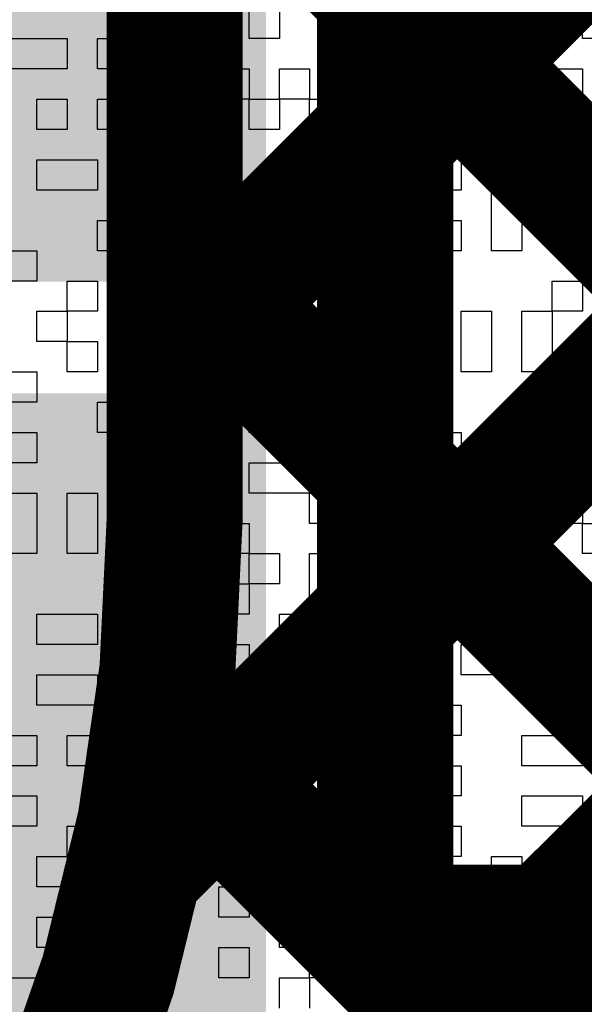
# Model space of a CAD drawing. Header units: millimetres. Extents: x 3.06 to 5.82, y 1.29 to 3.84.
# Tile 208 of 244: x 4.9099 to 4.9431, y 2.8438 to 2.9017. Entities that reach past the tile are written whole.
import ezdxf

# ---------------------------------------------------------------- set-up
doc = ezdxf.new("R2010")
doc.units = ezdxf.units.MM
doc.header["$MEASUREMENT"] = 0
for name, color, linetype in [('BottomLayer', 5, 'Continuous'), ('BottomOverlay', 54, 'Continuous'), ('TopLayer', 1, 'Continuous'), ('TopPaste', 8, 'Continuous'), ('TopSolder', 216, 'Continuous')]:
    doc.layers.add(name, color=color, linetype=linetype)

# ---------------------------------------------------------------- blocks, each defined once
blk = doc.blocks.new('ESP32_WROOM_32__16MB__68')
at = {"layer": 'TopLayer'}
for points in [[(-0.374016, -0.273031), (-0.295276, -0.273031), (-0.374016, -0.237598), (-0.295276, -0.237598)], [(-0.374016, -0.323031), (-0.295276, -0.323031), (-0.374016, -0.287598), (-0.295276, -0.287598)]]:
    blk.add_solid(points, dxfattribs=at)
at = {"layer": 'TopPaste'}
for points in [[(-0.374016, -0.273031), (-0.295276, -0.273031), (-0.374016, -0.237598), (-0.295276, -0.237598)], [(-0.374016, -0.323031), (-0.295276, -0.323031), (-0.374016, -0.287598), (-0.295276, -0.287598)]]:
    blk.add_solid(points, dxfattribs=at)
at = {"layer": 'TopSolder'}
for points in [[(-0.378016, -0.277031), (-0.291276, -0.277031), (-0.378016, -0.233598), (-0.291276, -0.233598)], [(-0.378016, -0.327031), (-0.291276, -0.327031), (-0.378016, -0.283598), (-0.291276, -0.283598)]]:
    blk.add_solid(points, dxfattribs=at)

msp = doc.modelspace()

# ---------------------------------------------------------------- linework, layer by layer
at = {"layer": 'BottomLayer', "const_width": 0.008}
for points in [[(4.919, 2.882532), (5.022, 2.985532)], [(4.916766, 2.852014), (5.022, 2.957248)], [(4.789, 2.695964), (5.022, 2.928964)], [(4.919, 2.872479), (4.919, 2.928)], [(4.919, 2.915744), (4.986744, 2.848)], [(4.919, 2.887459), (4.957824, 2.848635)], [(4.918176, 2.86), (4.93752, 2.840655)]]:
    msp.add_lwpolyline(points, dxfattribs=at)
at = {"layer": 'BottomLayer', "const_width": 0.004}
for points in [[(4.917, 2.887459, 1), (4.921, 2.887459, 1)], [(4.917, 2.882532, 1), (4.921, 2.882532, 1)], [(4.917, 2.872479, 1), (4.921, 2.872479, 1)], [(4.917, 2.872479, 1), (4.921, 2.872479, 1)], [(4.916175, 2.86, 1), (4.920176, 2.86, 1)], [(4.914766, 2.852014, 1), (4.918766, 2.852014, 1)], [(4.93552, 2.840655, 1), (4.93952, 2.840655, 1)]]:
    msp.add_lwpolyline(points, format="xyb", close=True, dxfattribs=at)
at = {"layer": 'BottomLayer', "const_width": 0.008}
for points in [[(4.919, 2.872479, -0.404399), (4.827334, 2.777678)], [(4.961028, 2.804, -1.310882), (4.961028, 2.848)]]:
    msp.add_lwpolyline(points, format="xyb", dxfattribs=at)
at = {"layer": 'BottomOverlay'}
for p, q in [((4.916238, 2.900579), (4.916238, 2.902361)), ((4.91802, 2.902361), (4.91802, 2.900579)), ((4.923365, 2.900579), (4.923365, 2.902361)), ((4.925147, 2.902361), (4.925147, 2.900579)), ((4.939401, 2.900579), (4.939401, 2.902361)), ((4.941183, 2.902361), (4.941183, 2.900579)), ((4.942964, 2.900579), (4.942964, 2.902361)), ((4.909111, 2.900579), (4.912675, 2.900579)), ((4.912675, 2.900579), (4.912675, 2.898797)), ((4.914457, 2.898797), (4.914457, 2.900579)), ((4.914457, 2.900579), (4.916238, 2.900579)), ((4.91802, 2.900579), (4.916238, 2.900579)), ((4.916238, 2.900579), (4.916238, 2.898797)), ((4.91802, 2.898797), (4.91802, 2.900579)), ((4.91802, 2.900579), (4.919802, 2.900579)), ((4.919802, 2.900579), (4.919802, 2.898797)), ((4.925147, 2.900579), (4.923365, 2.900579)), ((4.928711, 2.898797), (4.928711, 2.900579)), ((4.928711, 2.900579), (4.930492, 2.900579)), ((4.930492, 2.900579), (4.930492, 2.898797)), ((4.932274, 2.898797), (4.932274, 2.900579)), ((4.932274, 2.900579), (4.934056, 2.900579)), ((4.934056, 2.900579), (4.934056, 2.898797)), ((4.937619, 2.898797), (4.937619, 2.900579)), ((4.937619, 2.900579), (4.939401, 2.900579)), ((4.941183, 2.900579), (4.939401, 2.900579)), ((4.939401, 2.900579), (4.939401, 2.898797)), ((4.946528, 2.900579), (4.942964, 2.900579)), ((4.912675, 2.898797), (4.909111, 2.898797)), ((4.916238, 2.898797), (4.914457, 2.898797)), ((4.919802, 2.898797), (4.91802, 2.898797)), ((4.921584, 2.897016), (4.921584, 2.898797)), ((4.921584, 2.898797), (4.923365, 2.898797)), ((4.923365, 2.898797), (4.923365, 2.897016)), ((4.925147, 2.897016), (4.925147, 2.898797)), ((4.925147, 2.898797), (4.926929, 2.898797)), ((4.926929, 2.898797), (4.926929, 2.897016)), ((4.930492, 2.898797), (4.928711, 2.898797)), ((4.932274, 2.897016), (4.932274, 2.898797)), ((4.934056, 2.898797), (4.934056, 2.897016)), ((4.935837, 2.897016), (4.935837, 2.898797)), ((4.935837, 2.898797), (4.937619, 2.898797)), ((4.939401, 2.898797), (4.937619, 2.898797)), ((4.937619, 2.898797), (4.937619, 2.897016)), ((4.941183, 2.897016), (4.941183, 2.898797)), ((4.941183, 2.898797), (4.942964, 2.898797)), ((4.942964, 2.898797), (4.942964, 2.897016)), ((4.910893, 2.895234), (4.910893, 2.897016)), ((4.910893, 2.897016), (4.912675, 2.897016)), ((4.912675, 2.897016), (4.912675, 2.895234)), ((4.914457, 2.895234), (4.914457, 2.897016)), ((4.914457, 2.897016), (4.91802, 2.897016)), ((4.91802, 2.897016), (4.91802, 2.895234)), ((4.919802, 2.895234), (4.919802, 2.897016)), ((4.919802, 2.897016), (4.921584, 2.897016)), ((4.923365, 2.897016), (4.921584, 2.897016)), ((4.921584, 2.897016), (4.921584, 2.895234)), ((4.923365, 2.895234), (4.923365, 2.897016)), ((4.923365, 2.897016), (4.925147, 2.897016)), ((4.926929, 2.897016), (4.925147, 2.897016)), ((4.925147, 2.897016), (4.925147, 2.895234)), ((4.926929, 2.895234), (4.926929, 2.897016)), ((4.926929, 2.897016), (4.928711, 2.897016)), ((4.928711, 2.897016), (4.928711, 2.895234)), ((4.934056, 2.897016), (4.932274, 2.897016)), ((4.937619, 2.897016), (4.935837, 2.897016)), ((4.939401, 2.895234), (4.939401, 2.897016)), ((4.939401, 2.897016), (4.941183, 2.897016)), ((4.942964, 2.897016), (4.941183, 2.897016)), ((4.941183, 2.897016), (4.941183, 2.895234)), ((4.912675, 2.895234), (4.910893, 2.895234)), ((4.91802, 2.895234), (4.914457, 2.895234)), ((4.921584, 2.895234), (4.919802, 2.895234)), ((4.925147, 2.895234), (4.923365, 2.895234)), ((4.928711, 2.895234), (4.926929, 2.895234)), ((4.930492, 2.893452), (4.930492, 2.895234)), ((4.930492, 2.895234), (4.932274, 2.895234)), ((4.932274, 2.895234), (4.932274, 2.893452)), ((4.934056, 2.893452), (4.934056, 2.895234)), ((4.934056, 2.895234), (4.935837, 2.895234)), ((4.935837, 2.895234), (4.935837, 2.893452)), ((4.941183, 2.895234), (4.939401, 2.895234)), ((4.942964, 2.893452), (4.942964, 2.895234)), ((4.942964, 2.895234), (4.944746, 2.895234)), ((4.910893, 2.89167), (4.910893, 2.893452)), ((4.910893, 2.893452), (4.914457, 2.893452)), ((4.914457, 2.893452), (4.914457, 2.89167)), ((4.919802, 2.89167), (4.919802, 2.893452)), ((4.919802, 2.893452), (4.921584, 2.893452)), ((4.921584, 2.893452), (4.921584, 2.89167)), ((4.926929, 2.89167), (4.926929, 2.893452)), ((4.926929, 2.893452), (4.928711, 2.893452)), ((4.928711, 2.893452), (4.928711, 2.89167)), ((4.932274, 2.893452), (4.930492, 2.893452)), ((4.934056, 2.89167), (4.934056, 2.893452)), ((4.935837, 2.893452), (4.935837, 2.89167)), ((4.941183, 2.89167), (4.941183, 2.893452)), ((4.941183, 2.893452), (4.942964, 2.893452)), ((4.944746, 2.893452), (4.942964, 2.893452)), ((4.942964, 2.893452), (4.942964, 2.89167)), ((4.914457, 2.89167), (4.910893, 2.89167)), ((4.91802, 2.889889), (4.91802, 2.89167)), ((4.91802, 2.89167), (4.919802, 2.89167)), ((4.921584, 2.89167), (4.919802, 2.89167)), ((4.919802, 2.89167), (4.919802, 2.889889)), ((4.923365, 2.889889), (4.923365, 2.89167)), ((4.923365, 2.89167), (4.926929, 2.89167)), ((4.928711, 2.89167), (4.926929, 2.89167)), ((4.926929, 2.89167), (4.926929, 2.889889)), ((4.930492, 2.889889), (4.930492, 2.89167)), ((4.930492, 2.89167), (4.932274, 2.89167)), ((4.932274, 2.89167), (4.932274, 2.889889)), ((4.935837, 2.89167), (4.934056, 2.89167)), ((4.937619, 2.889889), (4.937619, 2.89167)), ((4.937619, 2.89167), (4.939401, 2.89167)), ((4.939401, 2.89167), (4.939401, 2.889889)), ((4.942964, 2.89167), (4.941183, 2.89167)), ((4.914457, 2.888107), (4.914457, 2.889889)), ((4.914457, 2.889889), (4.916238, 2.889889)), ((4.916238, 2.889889), (4.916238, 2.888107)), ((4.91802, 2.888107), (4.91802, 2.889889)), ((4.919802, 2.889889), (4.919802, 2.888107)), ((4.921584, 2.888107), (4.921584, 2.889889)), ((4.921584, 2.889889), (4.923365, 2.889889)), ((4.926929, 2.889889), (4.923365, 2.889889)), ((4.923365, 2.889889), (4.923365, 2.888107)), ((4.928711, 2.888107), (4.928711, 2.889889)), ((4.928711, 2.889889), (4.930492, 2.889889)), ((4.932274, 2.889889), (4.930492, 2.889889)), ((4.930492, 2.889889), (4.930492, 2.888107)), ((4.934056, 2.888107), (4.934056, 2.889889)), ((4.934056, 2.889889), (4.935837, 2.889889)), ((4.935837, 2.889889), (4.935837, 2.888107)), ((4.937619, 2.888107), (4.937619, 2.889889)), ((4.939401, 2.889889), (4.939401, 2.888107)), ((4.941183, 2.888107), (4.941183, 2.889889)), ((4.941183, 2.889889), (4.942964, 2.889889)), ((4.942964, 2.889889), (4.942964, 2.888107)), ((4.909111, 2.888107), (4.910893, 2.888107)), ((4.910893, 2.888107), (4.910893, 2.886325)), ((4.916238, 2.888107), (4.914457, 2.888107)), ((4.919802, 2.888107), (4.91802, 2.888107)), ((4.923365, 2.888107), (4.921584, 2.888107)), ((4.923365, 2.886325), (4.923365, 2.888107)), ((4.923365, 2.888107), (4.925147, 2.888107)), ((4.925147, 2.888107), (4.925147, 2.886325)), ((4.930492, 2.888107), (4.928711, 2.888107)), ((4.932274, 2.886325), (4.932274, 2.888107)), ((4.932274, 2.888107), (4.934056, 2.888107)), ((4.935837, 2.888107), (4.934056, 2.888107)), ((4.934056, 2.888107), (4.934056, 2.886325)), ((4.939401, 2.888107), (4.937619, 2.888107)), ((4.942964, 2.888107), (4.941183, 2.888107)), ((4.910893, 2.886325), (4.909111, 2.886325)), ((4.912675, 2.884543), (4.912675, 2.886325)), ((4.912675, 2.886325), (4.914457, 2.886325)), ((4.914457, 2.886325), (4.914457, 2.884543)), ((4.91802, 2.884543), (4.91802, 2.886325)), ((4.91802, 2.886325), (4.919802, 2.886325)), ((4.919802, 2.886325), (4.919802, 2.884543)), ((4.925147, 2.886325), (4.923365, 2.886325)), ((4.925147, 2.884543), (4.925147, 2.886325)), ((4.925147, 2.886325), (4.926929, 2.886325)), ((4.926929, 2.886325), (4.926929, 2.884543)), ((4.928711, 2.884543), (4.928711, 2.886325)), ((4.928711, 2.886325), (4.930492, 2.886325)), ((4.930492, 2.886325), (4.930492, 2.884543)), ((4.934056, 2.886325), (4.932274, 2.886325)), ((4.941183, 2.884543), (4.941183, 2.886325)), ((4.941183, 2.886325), (4.942964, 2.886325)), ((4.942964, 2.886325), (4.942964, 2.884543)), ((4.910893, 2.882762), (4.910893, 2.884543)), ((4.910893, 2.884543), (4.912675, 2.884543)), ((4.914457, 2.884543), (4.912675, 2.884543)), ((4.912675, 2.884543), (4.912675, 2.882762)), ((4.919802, 2.884543), (4.91802, 2.884543)), ((4.919802, 2.882762), (4.919802, 2.884543)), ((4.919802, 2.884543), (4.921584, 2.884543)), ((4.921584, 2.884543), (4.921584, 2.882762)), ((4.926929, 2.884543), (4.925147, 2.884543)), ((4.930492, 2.884543), (4.928711, 2.884543)), ((4.932274, 2.882762), (4.932274, 2.884543)), ((4.932274, 2.884543), (4.934056, 2.884543)), ((4.934056, 2.884543), (4.934056, 2.882762)), ((4.935837, 2.882762), (4.935837, 2.884543)), ((4.935837, 2.884543), (4.937619, 2.884543)), ((4.937619, 2.884543), (4.937619, 2.882762)), ((4.939401, 2.882762), (4.939401, 2.884543)), ((4.939401, 2.884543), (4.941183, 2.884543)), ((4.942964, 2.884543), (4.941183, 2.884543)), ((4.941183, 2.884543), (4.941183, 2.882762)), ((4.912675, 2.882762), (4.910893, 2.882762)), ((4.912675, 2.88098), (4.912675, 2.882762)), ((4.912675, 2.882762), (4.914457, 2.882762)), ((4.914457, 2.882762), (4.914457, 2.88098)), ((4.916238, 2.88098), (4.916238, 2.882762)), ((4.916238, 2.882762), (4.91802, 2.882762)), ((4.91802, 2.882762), (4.91802, 2.88098)), ((4.921584, 2.882762), (4.919802, 2.882762)), ((4.921584, 2.88098), (4.921584, 2.882762)), ((4.921584, 2.882762), (4.923365, 2.882762)), ((4.923365, 2.882762), (4.923365, 2.88098)), ((4.932274, 2.88098), (4.932274, 2.882762)), ((4.934056, 2.882762), (4.934056, 2.88098)), ((4.935837, 2.88098), (4.935837, 2.882762)), ((4.937619, 2.882762), (4.937619, 2.88098)), ((4.939401, 2.88098), (4.939401, 2.882762)), ((4.941183, 2.882762), (4.941183, 2.88098)), ((4.909111, 2.88098), (4.910893, 2.88098)), ((4.910893, 2.88098), (4.910893, 2.879198)), ((4.914457, 2.88098), (4.912675, 2.88098)), ((4.91802, 2.88098), (4.916238, 2.88098)), ((4.921584, 2.879198), (4.921584, 2.88098)), ((4.923365, 2.88098), (4.923365, 2.879198)), ((4.925147, 2.879198), (4.925147, 2.88098)), ((4.925147, 2.88098), (4.926929, 2.88098)), ((4.926929, 2.88098), (4.926929, 2.879198)), ((4.928711, 2.879198), (4.928711, 2.88098)), ((4.928711, 2.88098), (4.930492, 2.88098)), ((4.930492, 2.88098), (4.930492, 2.879198)), ((4.934056, 2.88098), (4.932274, 2.88098)), ((4.937619, 2.88098), (4.935837, 2.88098)), ((4.941183, 2.88098), (4.939401, 2.88098)), ((4.941183, 2.879198), (4.941183, 2.88098)), ((4.941183, 2.88098), (4.942964, 2.88098)), ((4.942964, 2.88098), (4.942964, 2.879198)), ((4.910893, 2.879198), (4.909111, 2.879198)), ((4.914457, 2.877416), (4.914457, 2.879198)), ((4.914457, 2.879198), (4.91802, 2.879198)), ((4.91802, 2.879198), (4.91802, 2.877416)), ((4.919802, 2.877416), (4.919802, 2.879198)), ((4.919802, 2.879198), (4.921584, 2.879198)), ((4.923365, 2.879198), (4.921584, 2.879198)), ((4.921584, 2.879198), (4.921584, 2.877416)), ((4.923365, 2.877416), (4.923365, 2.879198)), ((4.923365, 2.879198), (4.925147, 2.879198)), ((4.926929, 2.879198), (4.925147, 2.879198)), ((4.925147, 2.879198), (4.925147, 2.877416)), ((4.930492, 2.879198), (4.928711, 2.879198)), ((4.932274, 2.877416), (4.932274, 2.879198)), ((4.932274, 2.879198), (4.934056, 2.879198)), ((4.934056, 2.879198), (4.934056, 2.877416)), ((4.942964, 2.879198), (4.941183, 2.879198)), ((4.909111, 2.877416), (4.910893, 2.877416)), ((4.910893, 2.877416), (4.910893, 2.875635)), ((4.91802, 2.877416), (4.914457, 2.877416)), ((4.921584, 2.877416), (4.919802, 2.877416)), ((4.925147, 2.877416), (4.923365, 2.877416)), ((4.928711, 2.875635), (4.928711, 2.877416)), ((4.928711, 2.877416), (4.930492, 2.877416)), ((4.930492, 2.877416), (4.930492, 2.875635)), ((4.934056, 2.877416), (4.932274, 2.877416)), ((4.934056, 2.875635), (4.934056, 2.877416)), ((4.934056, 2.877416), (4.935837, 2.877416)), ((4.935837, 2.877416), (4.935837, 2.875635)), ((4.937619, 2.875635), (4.937619, 2.877416)), ((4.937619, 2.877416), (4.939401, 2.877416)), ((4.939401, 2.877416), (4.939401, 2.875635)), ((4.941183, 2.875635), (4.941183, 2.877416)), ((4.941183, 2.877416), (4.942964, 2.877416)), ((4.942964, 2.877416), (4.942964, 2.875635)), ((4.910893, 2.875635), (4.909111, 2.875635)), ((4.916238, 2.873853), (4.916238, 2.875635)), ((4.916238, 2.875635), (4.91802, 2.875635)), ((4.91802, 2.875635), (4.91802, 2.873853)), ((4.919802, 2.873853), (4.919802, 2.875635)), ((4.919802, 2.875635), (4.921584, 2.875635)), ((4.921584, 2.875635), (4.921584, 2.873853)), ((4.923365, 2.873853), (4.923365, 2.875635)), ((4.923365, 2.875635), (4.926929, 2.875635)), ((4.926929, 2.875635), (4.926929, 2.873853)), ((4.930492, 2.875635), (4.928711, 2.875635)), ((4.930492, 2.873853), (4.930492, 2.875635)), ((4.930492, 2.875635), (4.932274, 2.875635)), ((4.932274, 2.875635), (4.932274, 2.873853)), ((4.935837, 2.875635), (4.934056, 2.875635)), ((4.937619, 2.873853), (4.937619, 2.875635)), ((4.939401, 2.875635), (4.939401, 2.873853)), ((4.942964, 2.875635), (4.941183, 2.875635)), ((4.909111, 2.873853), (4.910893, 2.873853)), ((4.910893, 2.873853), (4.910893, 2.872071)), ((4.912675, 2.872071), (4.912675, 2.873853)), ((4.912675, 2.873853), (4.914457, 2.873853)), ((4.914457, 2.873853), (4.914457, 2.872071)), ((4.91802, 2.873853), (4.916238, 2.873853)), ((4.921584, 2.873853), (4.919802, 2.873853)), ((4.926929, 2.873853), (4.923365, 2.873853)), ((4.926929, 2.872071), (4.926929, 2.873853)), ((4.926929, 2.873853), (4.928711, 2.873853)), ((4.928711, 2.873853), (4.928711, 2.872071)), ((4.932274, 2.873853), (4.930492, 2.873853)), ((4.934056, 2.872071), (4.934056, 2.873853)), ((4.934056, 2.873853), (4.935837, 2.873853)), ((4.935837, 2.873853), (4.935837, 2.872071)), ((4.939401, 2.873853), (4.937619, 2.873853)), ((4.941183, 2.872071), (4.941183, 2.873853)), ((4.941183, 2.873853), (4.942964, 2.873853)), ((4.942964, 2.873853), (4.942964, 2.872071)), ((4.910893, 2.872071), (4.910893, 2.87029)), ((4.912675, 2.87029), (4.912675, 2.872071)), ((4.914457, 2.872071), (4.914457, 2.87029)), ((4.921584, 2.87029), (4.921584, 2.872071)), ((4.921584, 2.872071), (4.923365, 2.872071)), ((4.923365, 2.872071), (4.923365, 2.87029)), ((4.928711, 2.872071), (4.926929, 2.872071)), ((4.930492, 2.87029), (4.930492, 2.872071)), ((4.930492, 2.872071), (4.932274, 2.872071)), ((4.932274, 2.872071), (4.932274, 2.87029)), ((4.934056, 2.87029), (4.934056, 2.872071)), ((4.935837, 2.872071), (4.935837, 2.87029)), ((4.942964, 2.872071), (4.941183, 2.872071)), ((4.942964, 2.87029), (4.942964, 2.872071)), ((4.942964, 2.872071), (4.944746, 2.872071)), ((4.910893, 2.87029), (4.909111, 2.87029)), ((4.914457, 2.87029), (4.912675, 2.87029)), ((4.91802, 2.868508), (4.91802, 2.87029)), ((4.91802, 2.87029), (4.919802, 2.87029)), ((4.919802, 2.87029), (4.919802, 2.868508)), ((4.923365, 2.87029), (4.921584, 2.87029)), ((4.923365, 2.868508), (4.923365, 2.87029)), ((4.923365, 2.87029), (4.925147, 2.87029)), ((4.925147, 2.87029), (4.925147, 2.868508)), ((4.926929, 2.868508), (4.926929, 2.87029)), ((4.926929, 2.87029), (4.928711, 2.87029)), ((4.928711, 2.87029), (4.928711, 2.868508)), ((4.932274, 2.87029), (4.930492, 2.87029)), ((4.935837, 2.87029), (4.934056, 2.87029)), ((4.939401, 2.868508), (4.939401, 2.87029)), ((4.939401, 2.87029), (4.941183, 2.87029)), ((4.941183, 2.87029), (4.941183, 2.868508)), ((4.944746, 2.87029), (4.942964, 2.87029)), ((4.919802, 2.868508), (4.91802, 2.868508)), ((4.921584, 2.866726), (4.921584, 2.868508)), ((4.921584, 2.868508), (4.923365, 2.868508)), ((4.925147, 2.868508), (4.923365, 2.868508)), ((4.923365, 2.868508), (4.923365, 2.866726)), ((4.926929, 2.866726), (4.926929, 2.868508)), ((4.928711, 2.868508), (4.928711, 2.866726)), ((4.930492, 2.866726), (4.930492, 2.868508)), ((4.930492, 2.868508), (4.932274, 2.868508)), ((4.932274, 2.868508), (4.932274, 2.866726)), ((4.935837, 2.866726), (4.935837, 2.868508)), ((4.935837, 2.868508), (4.937619, 2.868508)), ((4.937619, 2.868508), (4.937619, 2.866726)), ((4.939401, 2.866726), (4.939401, 2.868508)), ((4.941183, 2.868508), (4.941183, 2.866726)), ((4.910893, 2.864944), (4.910893, 2.866726)), ((4.910893, 2.866726), (4.914457, 2.866726)), ((4.914457, 2.866726), (4.914457, 2.864944)), ((4.916238, 2.864944), (4.916238, 2.866726)), ((4.916238, 2.866726), (4.91802, 2.866726)), ((4.91802, 2.866726), (4.91802, 2.864944)), ((4.923365, 2.866726), (4.921584, 2.866726)), ((4.925147, 2.864944), (4.925147, 2.866726)), ((4.925147, 2.866726), (4.926929, 2.866726)), ((4.928711, 2.866726), (4.926929, 2.866726)), ((4.926929, 2.866726), (4.926929, 2.864944)), ((4.930492, 2.864944), (4.930492, 2.866726)), ((4.932274, 2.866726), (4.932274, 2.864944)), ((4.937619, 2.866726), (4.935837, 2.866726)), ((4.941183, 2.866726), (4.939401, 2.866726)), ((4.942964, 2.864944), (4.942964, 2.866726)), ((4.942964, 2.866726), (4.944746, 2.866726)), ((4.914457, 2.864944), (4.910893, 2.864944)), ((4.91802, 2.864944), (4.916238, 2.864944)), ((4.921584, 2.863163), (4.921584, 2.864944)), ((4.921584, 2.864944), (4.923365, 2.864944)), ((4.923365, 2.864944), (4.923365, 2.863163)), ((4.926929, 2.864944), (4.925147, 2.864944)), ((4.932274, 2.864944), (4.930492, 2.864944)), ((4.932274, 2.863163), (4.932274, 2.864944)), ((4.932274, 2.864944), (4.934056, 2.864944)), ((4.934056, 2.864944), (4.934056, 2.863163)), ((4.935837, 2.863163), (4.935837, 2.864944)), ((4.935837, 2.864944), (4.939401, 2.864944)), ((4.939401, 2.864944), (4.939401, 2.863163)), ((4.944746, 2.864944), (4.942964, 2.864944)), ((4.910893, 2.861381), (4.910893, 2.863163)), ((4.910893, 2.863163), (4.914457, 2.863163)), ((4.914457, 2.863163), (4.914457, 2.861381)), ((4.91802, 2.861381), (4.91802, 2.863163)), ((4.91802, 2.863163), (4.919802, 2.863163)), ((4.919802, 2.863163), (4.919802, 2.861381)), ((4.923365, 2.863163), (4.921584, 2.863163)), ((4.925147, 2.861381), (4.925147, 2.863163)), ((4.925147, 2.863163), (4.926929, 2.863163)), ((4.926929, 2.863163), (4.926929, 2.861381)), ((4.928711, 2.861381), (4.928711, 2.863163)), ((4.928711, 2.863163), (4.930492, 2.863163)), ((4.930492, 2.863163), (4.930492, 2.861381)), ((4.934056, 2.863163), (4.932274, 2.863163)), ((4.939401, 2.863163), (4.935837, 2.863163)), ((4.942964, 2.861381), (4.942964, 2.863163)), ((4.942964, 2.863163), (4.944746, 2.863163)), ((4.914457, 2.861381), (4.910893, 2.861381)), ((4.916238, 2.859599), (4.916238, 2.861381)), ((4.916238, 2.861381), (4.91802, 2.861381)), ((4.919802, 2.861381), (4.91802, 2.861381)), ((4.91802, 2.861381), (4.91802, 2.859599)), ((4.919802, 2.859599), (4.919802, 2.861381)), ((4.919802, 2.861381), (4.921584, 2.861381)), ((4.921584, 2.861381), (4.921584, 2.859599)), ((4.926929, 2.861381), (4.925147, 2.861381)), ((4.930492, 2.861381), (4.928711, 2.861381)), ((4.930492, 2.859599), (4.930492, 2.861381)), ((4.930492, 2.861381), (4.932274, 2.861381)), ((4.932274, 2.861381), (4.932274, 2.859599)), ((4.934056, 2.859599), (4.934056, 2.861381)), ((4.934056, 2.861381), (4.935837, 2.861381)), ((4.935837, 2.861381), (4.935837, 2.859599)), ((4.944746, 2.861381), (4.942964, 2.861381)), ((4.909111, 2.859599), (4.910893, 2.859599)), ((4.910893, 2.859599), (4.910893, 2.857817)), ((4.912675, 2.857817), (4.912675, 2.859599)), ((4.912675, 2.859599), (4.914457, 2.859599)), ((4.914457, 2.859599), (4.914457, 2.857817)), ((4.91802, 2.859599), (4.916238, 2.859599)), ((4.921584, 2.859599), (4.919802, 2.859599)), ((4.923365, 2.857817), (4.923365, 2.859599)), ((4.923365, 2.859599), (4.925147, 2.859599)), ((4.925147, 2.859599), (4.925147, 2.857817)), ((4.926929, 2.857817), (4.926929, 2.859599)), ((4.926929, 2.859599), (4.928711, 2.859599)), ((4.928711, 2.859599), (4.928711, 2.857817)), ((4.932274, 2.859599), (4.930492, 2.859599)), ((4.935837, 2.859599), (4.934056, 2.859599)), ((4.939401, 2.857817), (4.939401, 2.859599)), ((4.939401, 2.859599), (4.942964, 2.859599)), ((4.942964, 2.859599), (4.942964, 2.857817)), ((4.910893, 2.857817), (4.909111, 2.857817)), ((4.914457, 2.857817), (4.912675, 2.857817)), ((4.914457, 2.856036), (4.914457, 2.857817)), ((4.914457, 2.857817), (4.916238, 2.857817)), ((4.916238, 2.857817), (4.916238, 2.856036)), ((4.919802, 2.856036), (4.919802, 2.857817)), ((4.919802, 2.857817), (4.921584, 2.857817)), ((4.921584, 2.857817), (4.921584, 2.856036)), ((4.925147, 2.857817), (4.923365, 2.857817)), ((4.928711, 2.857817), (4.926929, 2.857817)), ((4.928711, 2.856036), (4.928711, 2.857817)), ((4.928711, 2.857817), (4.930492, 2.857817)), ((4.930492, 2.857817), (4.930492, 2.856036)), ((4.932274, 2.856036), (4.932274, 2.857817)), ((4.932274, 2.857817), (4.935837, 2.857817)), ((4.935837, 2.857817), (4.935837, 2.856036)), ((4.942964, 2.857817), (4.939401, 2.857817)), ((4.909111, 2.856036), (4.910893, 2.856036)), ((4.910893, 2.856036), (4.910893, 2.854254)), ((4.916238, 2.856036), (4.914457, 2.856036)), ((4.916238, 2.854254), (4.916238, 2.856036)), ((4.916238, 2.856036), (4.919802, 2.856036)), ((4.921584, 2.856036), (4.919802, 2.856036)), ((4.919802, 2.856036), (4.919802, 2.854254)), ((4.923365, 2.854254), (4.923365, 2.856036)), ((4.923365, 2.856036), (4.925147, 2.856036)), ((4.925147, 2.856036), (4.925147, 2.854254)), ((4.930492, 2.856036), (4.928711, 2.856036)), ((4.935837, 2.856036), (4.932274, 2.856036)), ((4.939401, 2.854254), (4.939401, 2.856036)), ((4.939401, 2.856036), (4.942964, 2.856036)), ((4.942964, 2.856036), (4.942964, 2.854254)), ((4.910893, 2.854254), (4.909111, 2.854254)), ((4.912675, 2.852472), (4.912675, 2.854254)), ((4.912675, 2.854254), (4.914457, 2.854254)), ((4.914457, 2.854254), (4.914457, 2.852472)), ((4.919802, 2.854254), (4.916238, 2.854254)), ((4.921584, 2.852472), (4.921584, 2.854254)), ((4.921584, 2.854254), (4.923365, 2.854254)), ((4.925147, 2.854254), (4.923365, 2.854254)), ((4.923365, 2.854254), (4.923365, 2.852472)), ((4.925147, 2.852472), (4.925147, 2.854254)), ((4.925147, 2.854254), (4.926929, 2.854254)), ((4.926929, 2.854254), (4.926929, 2.852472)), ((4.928711, 2.852472), (4.928711, 2.854254)), ((4.928711, 2.854254), (4.930492, 2.854254)), ((4.930492, 2.854254), (4.930492, 2.852472)), ((4.934056, 2.852472), (4.934056, 2.854254)), ((4.934056, 2.854254), (4.935837, 2.854254)), ((4.935837, 2.854254), (4.935837, 2.852472)), ((4.942964, 2.854254), (4.939401, 2.854254)), ((4.910893, 2.85069), (4.910893, 2.852472)), ((4.910893, 2.852472), (4.912675, 2.852472)), ((4.914457, 2.852472), (4.912675, 2.852472)), ((4.912675, 2.852472), (4.912675, 2.85069)), ((4.91802, 2.85069), (4.91802, 2.852472)), ((4.91802, 2.852472), (4.919802, 2.852472)), ((4.919802, 2.852472), (4.919802, 2.85069)), ((4.923365, 2.852472), (4.921584, 2.852472)), ((4.926929, 2.852472), (4.925147, 2.852472)), ((4.930492, 2.852472), (4.928711, 2.852472)), ((4.930492, 2.85069), (4.930492, 2.852472)), ((4.930492, 2.852472), (4.932274, 2.852472)), ((4.932274, 2.852472), (4.932274, 2.85069)), ((4.935837, 2.852472), (4.934056, 2.852472)), ((4.937619, 2.85069), (4.937619, 2.852472)), ((4.937619, 2.852472), (4.939401, 2.852472)), ((4.939401, 2.852472), (4.939401, 2.85069)), ((4.941183, 2.85069), (4.941183, 2.852472)), ((4.941183, 2.852472), (4.942964, 2.852472)), ((4.942964, 2.852472), (4.942964, 2.85069)), ((4.912675, 2.85069), (4.910893, 2.85069)), ((4.91802, 2.848909), (4.91802, 2.85069)), ((4.919802, 2.85069), (4.919802, 2.848909)), ((4.921584, 2.848909), (4.921584, 2.85069)), ((4.921584, 2.85069), (4.923365, 2.85069)), ((4.923365, 2.85069), (4.923365, 2.848909)), ((4.925147, 2.848909), (4.925147, 2.85069)), ((4.925147, 2.85069), (4.926929, 2.85069)), ((4.926929, 2.85069), (4.926929, 2.848909)), ((4.932274, 2.85069), (4.930492, 2.85069)), ((4.932274, 2.848909), (4.932274, 2.85069)), ((4.932274, 2.85069), (4.934056, 2.85069)), ((4.934056, 2.85069), (4.934056, 2.848909)), ((4.939401, 2.85069), (4.937619, 2.85069)), ((4.942964, 2.85069), (4.941183, 2.85069)), ((4.942964, 2.848909), (4.942964, 2.85069)), ((4.942964, 2.85069), (4.944746, 2.85069)), ((4.910893, 2.847127), (4.910893, 2.848909)), ((4.910893, 2.848909), (4.912675, 2.848909)), ((4.912675, 2.848909), (4.912675, 2.847127)), ((4.914457, 2.847127), (4.914457, 2.848909)), ((4.914457, 2.848909), (4.916238, 2.848909)), ((4.916238, 2.848909), (4.916238, 2.847127)), ((4.919802, 2.848909), (4.91802, 2.848909)), ((4.923365, 2.848909), (4.921584, 2.848909)), ((4.925147, 2.847127), (4.925147, 2.848909)), ((4.926929, 2.848909), (4.926929, 2.847127)), ((4.928711, 2.847127), (4.928711, 2.848909)), ((4.928711, 2.848909), (4.930492, 2.848909)), ((4.930492, 2.848909), (4.930492, 2.847127)), ((4.934056, 2.848909), (4.932274, 2.848909)), ((4.935837, 2.847127), (4.935837, 2.848909)), ((4.935837, 2.848909), (4.937619, 2.848909)), ((4.937619, 2.848909), (4.937619, 2.847127)), ((4.939401, 2.847127), (4.939401, 2.848909)), ((4.939401, 2.848909), (4.941183, 2.848909)), ((4.941183, 2.848909), (4.941183, 2.847127)), ((4.944746, 2.848909), (4.942964, 2.848909)), ((4.912675, 2.847127), (4.910893, 2.847127)), ((4.916238, 2.847127), (4.914457, 2.847127)), ((4.921584, 2.845345), (4.921584, 2.847127)), ((4.921584, 2.847127), (4.923365, 2.847127)), ((4.923365, 2.847127), (4.923365, 2.845345)), ((4.926929, 2.847127), (4.925147, 2.847127)), ((4.926929, 2.845345), (4.926929, 2.847127)), ((4.926929, 2.847127), (4.928711, 2.847127)), ((4.930492, 2.847127), (4.928711, 2.847127)), ((4.928711, 2.847127), (4.928711, 2.845345)), ((4.932274, 2.845345), (4.932274, 2.847127)), ((4.932274, 2.847127), (4.934056, 2.847127)), ((4.934056, 2.847127), (4.934056, 2.845345)), ((4.935837, 2.845345), (4.935837, 2.847127)), ((4.937619, 2.847127), (4.937619, 2.845345)), ((4.941183, 2.847127), (4.939401, 2.847127)), ((4.90733, 2.845345), (4.912675, 2.845345)), ((4.912675, 2.845345), (4.912675, 2.843564)), ((4.914457, 2.843564), (4.914457, 2.845345)), ((4.914457, 2.845345), (4.91802, 2.845345)), ((4.91802, 2.845345), (4.91802, 2.843564)), ((4.923365, 2.845345), (4.921584, 2.845345)), ((4.925147, 2.843564), (4.925147, 2.845345)), ((4.925147, 2.845345), (4.926929, 2.845345)), ((4.928711, 2.845345), (4.926929, 2.845345)), ((4.926929, 2.845345), (4.926929, 2.843564)), ((4.934056, 2.845345), (4.932274, 2.845345)), ((4.937619, 2.845345), (4.935837, 2.845345)), ((4.939401, 2.843564), (4.939401, 2.845345)), ((4.939401, 2.845345), (4.941183, 2.845345)), ((4.941183, 2.845345), (4.941183, 2.843564)), ((4.942964, 2.843564), (4.942964, 2.845345)), ((4.942964, 2.845345), (4.944746, 2.845345))]:
    msp.add_line(p, q, dxfattribs=at)
at = {"layer": 'TopLayer', "const_width": 0.008}
for points in [[(4.93137, 2.894902), (5.499921, 3.463453)], [(4.93137, 2.866618), (5.499921, 3.435169)], [(4.941036, 2.848), (5.499921, 3.406885)], [(4.93137, 2.886717), (4.93137, 2.929283)], [(4.93137, 2.903374), (5.017244, 2.8175)], [(4.93137, 2.879283), (4.93137, 2.886717)], [(4.93137, 2.879283), (4.93137, 2.886717)], [(4.93137, 2.848), (4.93137, 2.879283)], [(4.93137, 2.875089), (4.957824, 2.848635)], [(4.93137, 2.848), (4.948972, 2.848)]]:
    msp.add_lwpolyline(points, dxfattribs=at)
at = {"layer": 'TopLayer', "const_width": 0.004}
for points in [[(4.92937, 2.903374, 1), (4.93337, 2.903374, 1)], [(4.92937, 2.894902, 1), (4.93337, 2.894902, 1)], [(4.92937, 2.886717, 1), (4.93337, 2.886717, 1)], [(4.92937, 2.886717, 1), (4.93337, 2.886717, 1)], [(4.92937, 2.886717, 1), (4.93337, 2.886717, 1)], [(4.92937, 2.879283, 1), (4.93337, 2.879283, 1)], [(4.92937, 2.879283, 1), (4.93337, 2.879283, 1)], [(4.92937, 2.879283, 1), (4.93337, 2.879283, 1)], [(4.92937, 2.875089, 1), (4.93337, 2.875089, 1)], [(4.92937, 2.866618, 1), (4.93337, 2.866618, 1)], [(4.92937, 2.848, 1), (4.93337, 2.848, 1)], [(4.92937, 2.848, 1), (4.93337, 2.848, 1)], [(4.939036, 2.848, 1), (4.943036, 2.848, 1)]]:
    msp.add_lwpolyline(points, format="xyb", close=True, dxfattribs=at)

# ---------------------------------------------------------------- block references
at = {"rotation": 360}
msp.add_blockref('ESP32_WROOM_32__16MB__68', (5.215646, 3.163315), dxfattribs=at)

doc.saveas('drawing.dxf')
